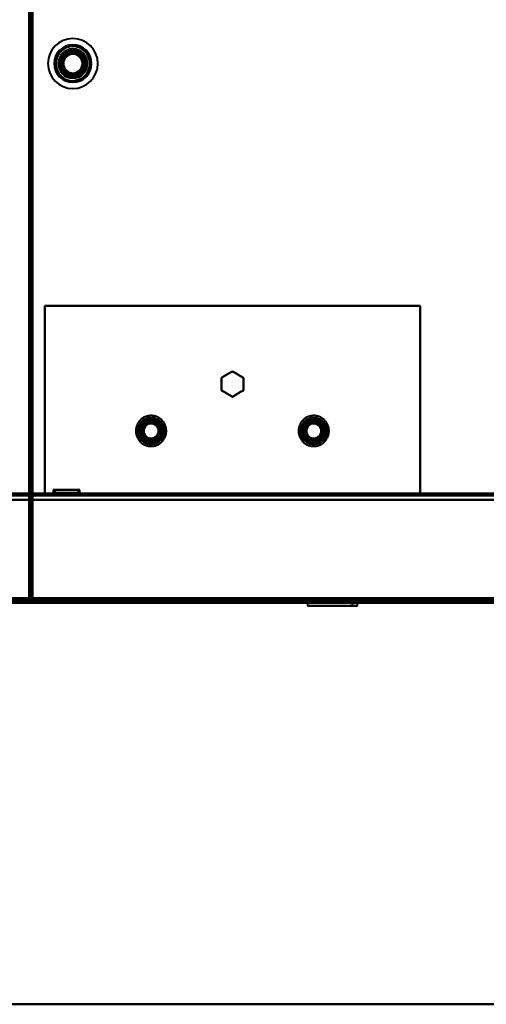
# Model space of a CAD drawing. Header units: millimetres. Extents: x -1087 to 1688, y -120 to 1046.
# Tile 42 of 78: x 175 to 324, y 0 to 315. Entities that reach past the tile are written whole.
import ezdxf

# ---------------------------------------------------------------- set-up
doc = ezdxf.new("R2010")
doc.units = ezdxf.units.MM
doc.linetypes.add('Tiret point', pattern=[15.875, 6.35, -4.7625, 0, -4.7625])
for name, color, linetype, lineweight in [('A-FLOR-LEVL', 51, 'Continuous', 30), ('A-GENM', 13, 'Continuous', 40), ('G-IMPT', 8, 'Continuous', 40)]:
    doc.layers.add(name, color=color, linetype=linetype, lineweight=lineweight)

# ---------------------------------------------------------------- blocks, each defined once
blk = doc.blocks.new('Maintenance r21 - Maintenance r21-755170-Arrière')
at = {"layer": 'A-GENM'}
for p, q in [((585, 0), (-585, 0)), ((-585, 0), (585, 0))]:
    blk.add_line(p, q, dxfattribs=at)
blk = doc.blocks.new('NEXA 1000 CALQUES_dwg-755156-Arrière')
at = {"layer": 'G-IMPT'}
for p, q in [((178.5, 972.27), (178.5, 129.47)), ((185.75, 164.57), (185.75, 163.37)), ((185.75, 164.57), (186.75, 163.57)), ((185.75, 164.57), (194.25, 164.57)), ((185.75, 164.57), (194.25, 164.57)), ((194.25, 164.57), (185.75, 164.57)), ((194.25, 164.57), (185.75, 164.57)), ((193.25, 163.57), (194.25, 164.57)), ((194.25, 163.37), (194.25, 164.57)), ((548.9, 163.37), (-548.9, 163.37)), ((185.5, 163.37), (185.5, 162.87)), ((185.5, 163.37), (194.5, 163.37)), ((185.5, 163.37), (194.5, 163.37)), ((190, 163.37), (185.5, 163.37)), ((185.5, 162.87), (190, 162.87)), ((185.5, 162.87), (190, 162.87)), ((194.5, 162.87), (185.5, 162.87)), ((194.5, 162.87), (185.5, 162.87)), ((185.75, 163.37), (194.25, 163.37)), ((185.75, 163.37), (194.25, 163.37)), ((194.25, 163.37), (185.75, 163.37)), ((194.25, 163.37), (185.75, 163.37)), ((186.75, 163.57), (186.75, 162.87)), ((186.75, 163.57), (193.25, 163.57)), ((186.75, 163.57), (193.25, 163.57)), ((193.25, 163.57), (186.75, 163.57)), ((193.25, 163.57), (186.75, 163.57)), ((186.75, 162.87), (193.25, 162.87)), ((186.75, 162.87), (193.25, 162.87)), ((193.25, 162.87), (186.75, 162.87)), ((193.25, 162.87), (186.75, 162.87)), ((194.5, 163.37), (190, 163.37)), ((194.5, 163.37), (190, 163.37)), ((190, 162.87), (194.5, 162.87)), ((193.25, 162.87), (193.25, 163.57)), ((194.5, 162.87), (194.5, 163.37)), ((286.4, 163.37), (286.4, 162.87)), ((286.4, 163.37), (286.4, 162.87)), ((286.4, 163.37), (286.4, 162.87)), ((286.4, 163.37), (289.6, 163.37)), ((286.4, 163.37), (289.6, 163.37)), ((286.4, 163.37), (289.6, 163.37)), ((286.4, 163.37), (289.6, 163.37)), ((286.4, 163.37), (289.6, 163.37)), ((286.4, 163.37), (289.6, 163.37)), ((288, 163.37), (286.4, 163.37)), ((288, 163.37), (286.4, 163.37)), ((288, 163.37), (286.4, 163.37)), ((286.4, 162.87), (288, 162.87)), ((286.4, 162.87), (288, 162.87)), ((286.4, 162.87), (288, 162.87)), ((286.4, 162.87), (288, 162.87)), ((286.4, 162.87), (288, 162.87)), ((286.4, 162.87), (288, 162.87)), ((289.6, 162.87), (286.4, 162.87)), ((289.6, 162.87), (286.4, 162.87)), ((289.6, 162.87), (286.4, 162.87)), ((289.6, 162.87), (286.4, 162.87)), ((289.6, 162.87), (286.4, 162.87)), ((289.6, 162.87), (286.4, 162.87)), ((289.6, 163.37), (288, 163.37)), ((289.6, 163.37), (288, 163.37)), ((289.6, 163.37), (288, 163.37)), ((289.6, 163.37), (288, 163.37)), ((289.6, 163.37), (288, 163.37)), ((289.6, 163.37), (288, 163.37)), ((288, 162.87), (289.6, 162.87)), ((288, 162.87), (289.6, 162.87)), ((288, 162.87), (289.6, 162.87)), ((289.6, 162.87), (289.6, 163.37)), ((289.6, 162.87), (289.6, 163.37)), ((289.6, 162.87), (289.6, 163.37)), ((178.5, 129.47), (179.1, 129.47)), ((179.1, 129.47), (178.5, 129.47)), ((179.1, 128.87), (179.1, 129.47)), ((179.1, 129.47), (179.1, 128.87)), ((-549.4, 128.37), (549.4, 128.37)), ((-549.4, 128.37), (549.4, 128.37)), ((178, 128.97), (178.6, 128.97)), ((178.6, 128.97), (178, 128.97)), ((178.6, 128.97), (178.6, 128.37)), ((178.6, 128.37), (178.6, 128.97)), ((179.1, 128.87), (583.9, 128.87)), ((267.05, 128.37), (267.05, 127.42)), ((267.05, 128.37), (282.95, 128.37)), ((267.05, 128.37), (282.95, 128.37)), ((282.95, 128.37), (267.05, 128.37)), ((282.95, 128.37), (267.05, 128.37)), ((282.95, 127.42), (267.05, 127.42)), ((282.95, 127.42), (267.05, 127.42)), ((267.05, 127.42), (282.95, 127.42)), ((267.05, 127.42), (282.95, 127.42)), ((267.13, 128.87), (267.13, 128.37)), ((267.13, 128.87), (282.88, 128.87)), ((267.13, 128.87), (282.88, 128.87)), ((275, 128.87), (267.13, 128.87)), ((282.88, 128.37), (267.13, 128.37)), ((282.88, 128.37), (267.13, 128.37)), ((267.13, 128.37), (275, 128.37)), ((267.88, 128.87), (267.85, 128.37)), ((282.15, 128.37), (267.85, 128.37)), ((282.15, 128.37), (267.85, 128.37)), ((267.85, 128.37), (282.15, 128.37)), ((267.85, 128.37), (282.15, 128.37)), ((282.15, 127.42), (267.85, 127.42)), ((282.15, 127.42), (267.85, 127.42)), ((267.85, 127.42), (275, 127.42)), ((267.85, 127.42), (275, 127.42)), ((267.88, 128.87), (282.12, 128.87)), ((267.88, 128.87), (282.12, 128.87)), ((282.12, 128.87), (267.88, 128.87)), ((282.12, 128.87), (267.88, 128.87)), ((268.89, 128.87), (268.85, 128.35)), ((275, 128.35), (268.85, 128.35)), ((275, 128.35), (268.85, 128.35)), ((268.85, 128.35), (281.15, 128.35)), ((268.85, 128.35), (281.15, 128.35)), ((268.89, 128.87), (281.11, 128.87)), ((268.89, 128.87), (281.11, 128.87)), ((281.11, 128.87), (268.89, 128.87)), ((281.11, 128.87), (268.89, 128.87)), ((282.88, 128.87), (275, 128.87)), ((282.88, 128.87), (275, 128.87)), ((275, 128.37), (282.88, 128.37)), ((275, 128.37), (282.88, 128.37)), ((281.15, 128.35), (275, 128.35)), ((275, 127.42), (282.15, 127.42)), ((281.15, 128.35), (281.11, 128.87)), ((282.15, 128.37), (282.12, 128.87)), ((282.88, 128.37), (282.88, 128.87)), ((282.95, 127.42), (282.95, 128.37))]:
    blk.add_line(p, q, dxfattribs=at)
at = {"layer": 'G-IMPT', "flags": 128}
for points in [[(178, 972.77), (178, 761.82), (178, 550.87), (178, 339.92), (178, 128.97)], [(178, 972.77), (178, 761.82), (178, 550.87), (178, 339.92), (178, 128.97)], [(178, 128.97), (178, 339.92), (178, 550.87), (178, 761.82), (178, 972.77)], [(178, 128.97), (178, 339.92), (178, 550.87), (178, 761.82), (178, 972.77)], [(178.5, 128.97), (178.5, 339.92), (178.5, 550.87), (178.5, 761.82), (178.5, 972.77)], [(178.5, 129.47), (178.5, 340.17), (178.5, 550.87), (178.5, 761.57), (178.5, 972.27)], [(178.5, 972.27), (178.5, 761.57), (178.5, 550.87), (178.5, 340.17), (178.5, 129.47)], [(178.5, 129.47), (178.5, 340.17), (178.5, 550.87), (178.5, 761.57), (178.5, 972.27)], [(178.5, 129.47), (178.5, 340.17), (178.5, 550.87), (178.5, 761.57), (178.5, 972.27)], [(178.5, 972.27), (178.5, 761.57), (178.5, 550.87), (178.5, 340.17), (178.5, 129.47)], [(178.5, 972.27), (178.5, 761.57), (178.5, 550.87), (178.5, 340.17), (178.5, 129.47)], [(178.6, 972.77), (178.6, 761.82), (178.6, 550.87), (178.6, 339.92), (178.6, 128.97)], [(178.6, 972.77), (178.6, 761.82), (178.6, 550.87), (178.6, 339.92), (178.6, 128.97)], [(178.6, 128.97), (178.6, 339.92), (178.6, 550.87), (178.6, 761.82), (178.6, 972.77)], [(179, 972.27), (179, 761.57), (179, 550.87), (179, 340.17), (179, 129.47)], [(179, 129.47), (179, 340.17), (179, 550.87), (179, 761.57), (179, 972.27)], [(179, 972.27), (179, 761.57), (179, 550.87), (179, 340.17), (179, 129.47)], [(179.1, 129.47), (179.1, 340.17), (179.1, 550.87), (179.1, 761.57), (179.1, 972.27)], [(179.1, 129.47), (179.1, 340.17), (179.1, 550.87), (179.1, 761.57), (179.1, 972.27)], [(179.1, 972.27), (179.1, 761.57), (179.1, 550.87), (179.1, 340.17), (179.1, 129.47)], [(183, 163.37), (183, 178.37), (183, 193.37), (183, 208.37), (183, 223.37)], [(183, 223.37), (213, 223.37), (243, 223.37), (273, 223.37), (303, 223.37)], [(183, 163.37), (183, 178.37), (183, 193.37), (183, 208.37), (183, 223.37)], [(183, 223.37), (183, 208.37), (183, 193.37), (183, 178.37), (183, 163.37)], [(183, 223.37), (213, 223.37), (243, 223.37), (273, 223.37), (303, 223.37)], [(303, 223.37), (273, 223.37), (243, 223.37), (213, 223.37), (183, 223.37)], [(303, 223.37), (273, 223.37), (243, 223.37), (213, 223.37), (183, 223.37)], [(183, 223.37), (183, 208.37), (183, 193.37), (183, 178.37), (183, 163.37)], [(303, 223.37), (303, 208.37), (303, 193.37), (303, 178.37), (303, 163.37)], [(303, 223.37), (303, 208.37), (303, 193.37), (303, 178.37), (303, 163.37)], [(303, 163.37), (303, 178.37), (303, 193.37), (303, 208.37), (303, 223.37)], [(303, 163.37), (303, 178.37), (303, 193.37), (303, 208.37), (303, 223.37)], [(239.5, 200.39), (240.38, 200.9), (241.25, 201.4), (242.13, 201.91), (243, 202.41)], [(243, 202.41), (242.13, 201.91), (241.25, 201.4), (240.38, 200.9), (239.5, 200.39)], [(239.5, 200.39), (240.38, 200.9), (241.25, 201.4), (242.13, 201.91), (243, 202.41)], [(243, 202.41), (242.13, 201.91), (241.25, 201.4), (240.38, 200.9), (239.5, 200.39)], [(243, 202.41), (243.88, 201.91), (244.75, 201.4), (245.63, 200.9), (246.5, 200.39)], [(246.5, 200.39), (245.63, 200.9), (244.75, 201.4), (243.88, 201.91), (243, 202.41)], [(243, 202.41), (243.88, 201.91), (244.75, 201.4), (245.63, 200.9), (246.5, 200.39)], [(246.5, 200.39), (245.63, 200.9), (244.75, 201.4), (243.88, 201.91), (243, 202.41)], [(239.5, 196.35), (239.5, 197.36), (239.5, 198.37), (239.5, 199.38), (239.5, 200.39)], [(239.5, 200.39), (239.5, 199.38), (239.5, 198.37), (239.5, 197.36), (239.5, 196.35)], [(239.5, 196.35), (239.5, 197.36), (239.5, 198.37), (239.5, 199.38), (239.5, 200.39)], [(239.5, 200.39), (239.5, 199.38), (239.5, 198.37), (239.5, 197.36), (239.5, 196.35)], [(246.5, 200.39), (246.5, 199.38), (246.5, 198.37), (246.5, 197.36), (246.5, 196.35)], [(246.5, 196.35), (246.5, 197.36), (246.5, 198.37), (246.5, 199.38), (246.5, 200.39)], [(246.5, 200.39), (246.5, 199.38), (246.5, 198.37), (246.5, 197.36), (246.5, 196.35)], [(246.5, 196.35), (246.5, 197.36), (246.5, 198.37), (246.5, 199.38), (246.5, 200.39)], [(243, 194.33), (242.13, 194.84), (241.25, 195.34), (240.38, 195.85), (239.5, 196.35)], [(239.5, 196.35), (240.38, 195.85), (241.25, 195.34), (242.13, 194.84), (243, 194.33)], [(243, 194.33), (242.13, 194.84), (241.25, 195.34), (240.38, 195.85), (239.5, 196.35)], [(239.5, 196.35), (240.38, 195.85), (241.25, 195.34), (242.13, 194.84), (243, 194.33)], [(246.5, 196.35), (245.63, 195.85), (244.75, 195.34), (243.88, 194.84), (243, 194.33)], [(243, 194.33), (243.88, 194.84), (244.75, 195.34), (245.63, 195.85), (246.5, 196.35)], [(246.5, 196.35), (245.63, 195.85), (244.75, 195.34), (243.88, 194.84), (243, 194.33)], [(243, 194.33), (243.88, 194.84), (244.75, 195.34), (245.63, 195.85), (246.5, 196.35)], [(221.24, 185.82), (221.13, 185.98), (221.03, 186.15), (220.91, 186.31), (220.79, 186.46), (220.67, 186.61), (220.53, 186.75), (220.39, 186.89), (220.25, 187.03), (220.1, 187.15), (219.95, 187.27), (219.79, 187.39), (219.63, 187.5), (219.46, 187.6), (219.29, 187.69), (219.11, 187.78), (218.94, 187.86), (218.76, 187.94), (218.57, 188), (218.39, 188.06), (218.2, 188.11), (218.01, 188.16), (217.81, 188.19), (217.62, 188.22), (217.43, 188.24), (217.23, 188.26), (217.04, 188.26), (216.84, 188.26), (216.64, 188.25), (216.45, 188.23), (216.26, 188.21), (216.06, 188.17), (215.87, 188.13), (215.68, 188.08), (215.5, 188.03), (215.31, 187.96), (215.13, 187.89), (214.95, 187.81), (214.77, 187.73), (214.6, 187.63), (214.43, 187.53), (214.27, 187.43), (214.11, 187.32), (213.95, 187.2), (213.8, 187.07), (213.66, 186.94), (213.52, 186.8), (213.38, 186.66), (213.25, 186.52), (213.13, 186.36), (213.01, 186.21), (212.9, 186.04), (212.8, 185.88), (212.7, 185.71), (212.61, 185.53), (212.53, 185.36), (212.45, 185.18), (212.39, 184.99), (212.33, 184.81), (212.27, 184.62), (212.23, 184.43), (212.19, 184.24), (212.16, 184.05), (212.13, 183.85), (212.12, 183.66), (212.11, 183.46), (212.11, 183.26), (212.12, 183.07), (212.14, 182.87), (212.16, 182.68), (212.19, 182.49), (212.23, 182.3), (212.28, 182.11), (212.33, 181.92), (212.39, 181.73), (212.46, 181.55), (212.54, 181.37), (212.62, 181.19), (212.71, 181.02), (212.76, 180.93)], [(212.76, 180.93), (212.87, 180.76), (212.97, 180.6), (213.09, 180.44), (213.21, 180.28), (213.33, 180.13), (213.47, 179.99), (213.61, 179.85), (213.75, 179.72), (213.9, 179.59), (214.05, 179.47), (214.21, 179.36), (214.37, 179.25), (214.54, 179.15), (214.71, 179.05), (214.89, 178.96), (215.06, 178.88), (215.24, 178.81), (215.43, 178.74), (215.61, 178.68), (215.8, 178.63), (215.99, 178.59), (216.19, 178.55), (216.38, 178.52), (216.57, 178.5), (216.77, 178.49), (216.96, 178.48), (217.16, 178.48), (217.36, 178.49), (217.55, 178.51), (217.74, 178.54), (217.94, 178.57), (218.13, 178.61), (218.32, 178.66), (218.5, 178.72), (218.69, 178.78), (218.87, 178.85), (219.05, 178.93), (219.23, 179.02), (219.4, 179.11), (219.57, 179.21), (219.73, 179.32), (219.89, 179.43), (220.05, 179.55), (220.2, 179.67), (220.34, 179.8), (220.48, 179.94), (220.62, 180.08), (220.75, 180.23), (220.87, 180.38), (220.99, 180.54), (221.1, 180.7), (221.2, 180.87), (221.3, 181.04), (221.39, 181.21), (221.47, 181.39), (221.55, 181.57), (221.61, 181.75), (221.67, 181.94), (221.73, 182.12), (221.77, 182.31), (221.81, 182.51), (221.84, 182.7), (221.87, 182.89), (221.88, 183.09), (221.89, 183.28), (221.89, 183.48), (221.88, 183.68), (221.87, 183.87), (221.84, 184.06), (221.81, 184.26), (221.77, 184.45), (221.72, 184.64), (221.67, 184.83), (221.61, 185.01), (221.54, 185.2), (221.46, 185.38), (221.38, 185.55), (221.29, 185.73), (221.24, 185.82)], [(213.5, 185.39), (214.38, 185.9), (215.25, 186.4), (216.13, 186.91), (217, 187.41)], [(217, 187.41), (216.13, 186.91), (215.25, 186.4), (214.38, 185.9), (213.5, 185.39)], [(213.5, 185.39), (214.38, 185.9), (215.25, 186.4), (216.13, 186.91), (217, 187.41)], [(213.5, 185.39), (214.38, 185.9), (215.25, 186.4), (216.13, 186.91), (217, 187.41)], [(217, 187.41), (216.13, 186.91), (215.25, 186.4), (214.38, 185.9), (213.5, 185.39)], [(217, 187.41), (216.13, 186.91), (215.25, 186.4), (214.38, 185.9), (213.5, 185.39)], [(217, 187.41), (217, 187.08), (217, 186.75), (217, 186.41), (217, 186.08)], [(217, 186.08), (217, 186.41), (217, 186.75), (217, 187.08), (217, 187.41)], [(217, 187.41), (217.88, 186.91), (218.75, 186.4), (219.63, 185.9), (220.5, 185.39)], [(220.5, 185.39), (219.63, 185.9), (218.75, 186.4), (217.88, 186.91), (217, 187.41)], [(217, 187.41), (217.88, 186.91), (218.75, 186.4), (219.63, 185.9), (220.5, 185.39)], [(217, 187.41), (217.88, 186.91), (218.75, 186.4), (219.63, 185.9), (220.5, 185.39)], [(220.5, 185.39), (219.63, 185.9), (218.75, 186.4), (217.88, 186.91), (217, 187.41)], [(220.5, 185.39), (219.63, 185.9), (218.75, 186.4), (217.88, 186.91), (217, 187.41)], [(273.24, 185.82), (273.13, 185.98), (273.03, 186.15), (272.91, 186.31), (272.79, 186.46), (272.67, 186.61), (272.53, 186.75), (272.39, 186.89), (272.25, 187.03), (272.1, 187.15), (271.95, 187.27), (271.79, 187.39), (271.63, 187.5), (271.46, 187.6), (271.29, 187.69), (271.11, 187.78), (270.94, 187.86), (270.76, 187.94), (270.57, 188), (270.39, 188.06), (270.2, 188.11), (270.01, 188.16), (269.81, 188.19), (269.62, 188.22), (269.43, 188.24), (269.23, 188.26), (269.04, 188.26), (268.84, 188.26), (268.64, 188.25), (268.45, 188.23), (268.26, 188.21), (268.06, 188.17), (267.87, 188.13), (267.68, 188.08), (267.5, 188.03), (267.31, 187.96), (267.13, 187.89), (266.95, 187.81), (266.77, 187.73), (266.6, 187.63), (266.43, 187.53), (266.27, 187.43), (266.11, 187.32), (265.95, 187.2), (265.8, 187.07), (265.66, 186.94), (265.52, 186.8), (265.38, 186.66), (265.25, 186.52), (265.13, 186.36), (265.01, 186.21), (264.9, 186.04), (264.8, 185.88), (264.7, 185.71), (264.61, 185.53), (264.53, 185.36), (264.45, 185.18), (264.39, 184.99), (264.33, 184.81), (264.27, 184.62), (264.23, 184.43), (264.19, 184.24), (264.16, 184.05), (264.13, 183.85), (264.12, 183.66), (264.11, 183.46), (264.11, 183.26), (264.12, 183.07), (264.14, 182.87), (264.16, 182.68), (264.19, 182.49), (264.23, 182.3), (264.28, 182.11), (264.33, 181.92), (264.39, 181.73), (264.46, 181.55), (264.54, 181.37), (264.62, 181.19), (264.71, 181.02), (264.76, 180.93)], [(264.76, 180.93), (264.87, 180.76), (264.97, 180.6), (265.09, 180.44), (265.21, 180.28), (265.33, 180.13), (265.47, 179.99), (265.61, 179.85), (265.75, 179.72), (265.9, 179.59), (266.05, 179.47), (266.21, 179.36), (266.37, 179.25), (266.54, 179.15), (266.71, 179.05), (266.89, 178.96), (267.06, 178.88), (267.24, 178.81), (267.43, 178.74), (267.61, 178.68), (267.8, 178.63), (267.99, 178.59), (268.19, 178.55), (268.38, 178.52), (268.57, 178.5), (268.77, 178.49), (268.96, 178.48), (269.16, 178.48), (269.36, 178.49), (269.55, 178.51), (269.74, 178.54), (269.94, 178.57), (270.13, 178.61), (270.32, 178.66), (270.5, 178.72), (270.69, 178.78), (270.87, 178.85), (271.05, 178.93), (271.23, 179.02), (271.4, 179.11), (271.57, 179.21), (271.73, 179.32), (271.89, 179.43), (272.05, 179.55), (272.2, 179.67), (272.34, 179.8), (272.48, 179.94), (272.62, 180.08), (272.75, 180.23), (272.87, 180.38), (272.99, 180.54), (273.1, 180.7), (273.2, 180.87), (273.3, 181.04), (273.39, 181.21), (273.47, 181.39), (273.55, 181.57), (273.61, 181.75), (273.67, 181.94), (273.73, 182.12), (273.77, 182.31), (273.81, 182.51), (273.84, 182.7), (273.87, 182.89), (273.88, 183.09), (273.89, 183.28), (273.89, 183.48), (273.88, 183.68), (273.87, 183.87), (273.84, 184.06), (273.81, 184.26), (273.77, 184.45), (273.72, 184.64), (273.67, 184.83), (273.61, 185.01), (273.54, 185.2), (273.46, 185.38), (273.38, 185.55), (273.29, 185.73), (273.24, 185.82)], [(265.5, 185.39), (266.38, 185.9), (267.25, 186.4), (268.13, 186.91), (269, 187.41)], [(269, 187.41), (268.13, 186.91), (267.25, 186.4), (266.38, 185.9), (265.5, 185.39)], [(265.5, 185.39), (266.38, 185.9), (267.25, 186.4), (268.13, 186.91), (269, 187.41)], [(265.5, 185.39), (266.38, 185.9), (267.25, 186.4), (268.13, 186.91), (269, 187.41)], [(269, 187.41), (268.13, 186.91), (267.25, 186.4), (266.38, 185.9), (265.5, 185.39)], [(269, 187.41), (268.13, 186.91), (267.25, 186.4), (266.38, 185.9), (265.5, 185.39)], [(269, 187.41), (269, 187.08), (269, 186.75), (269, 186.41), (269, 186.08)], [(269, 186.08), (269, 186.41), (269, 186.75), (269, 187.08), (269, 187.41)], [(269, 187.41), (269.88, 186.91), (270.75, 186.4), (271.63, 185.9), (272.5, 185.39)], [(272.5, 185.39), (271.63, 185.9), (270.75, 186.4), (269.88, 186.91), (269, 187.41)], [(269, 187.41), (269.88, 186.91), (270.75, 186.4), (271.63, 185.9), (272.5, 185.39)], [(269, 187.41), (269.88, 186.91), (270.75, 186.4), (271.63, 185.9), (272.5, 185.39)], [(272.5, 185.39), (271.63, 185.9), (270.75, 186.4), (269.88, 186.91), (269, 187.41)], [(272.5, 185.39), (271.63, 185.9), (270.75, 186.4), (269.88, 186.91), (269, 187.41)], [(213.5, 181.35), (213.5, 182.36), (213.5, 183.37), (213.5, 184.38), (213.5, 185.39)], [(213.5, 185.39), (213.79, 185.23), (214.08, 185.06), (214.37, 184.89), (214.65, 184.73)], [(214.65, 184.73), (214.37, 184.89), (214.08, 185.06), (213.79, 185.23), (213.5, 185.39)], [(213.5, 185.39), (213.5, 184.38), (213.5, 183.37), (213.5, 182.36), (213.5, 181.35)], [(213.5, 181.35), (213.5, 182.36), (213.5, 183.37), (213.5, 184.38), (213.5, 185.39)], [(213.5, 181.35), (213.5, 182.36), (213.5, 183.37), (213.5, 184.38), (213.5, 185.39)], [(213.5, 185.39), (213.5, 184.38), (213.5, 183.37), (213.5, 182.36), (213.5, 181.35)], [(213.5, 185.39), (213.5, 184.38), (213.5, 183.37), (213.5, 182.36), (213.5, 181.35)], [(220.5, 185.39), (220.21, 185.23), (219.92, 185.06), (219.63, 184.89), (219.35, 184.73)], [(219.35, 184.73), (219.63, 184.89), (219.92, 185.06), (220.21, 185.23), (220.5, 185.39)], [(220.5, 185.39), (220.5, 184.38), (220.5, 183.37), (220.5, 182.36), (220.5, 181.35)], [(220.5, 181.35), (220.5, 182.36), (220.5, 183.37), (220.5, 184.38), (220.5, 185.39)], [(220.5, 185.39), (220.5, 184.38), (220.5, 183.37), (220.5, 182.36), (220.5, 181.35)], [(220.5, 185.39), (220.5, 184.38), (220.5, 183.37), (220.5, 182.36), (220.5, 181.35)], [(220.5, 181.35), (220.5, 182.36), (220.5, 183.37), (220.5, 184.38), (220.5, 185.39)], [(220.5, 181.35), (220.5, 182.36), (220.5, 183.37), (220.5, 184.38), (220.5, 185.39)], [(265.5, 181.35), (265.5, 182.36), (265.5, 183.37), (265.5, 184.38), (265.5, 185.39)], [(265.5, 185.39), (265.79, 185.23), (266.08, 185.06), (266.37, 184.89), (266.65, 184.73)], [(266.65, 184.73), (266.37, 184.89), (266.08, 185.06), (265.79, 185.23), (265.5, 185.39)], [(265.5, 185.39), (265.5, 184.38), (265.5, 183.37), (265.5, 182.36), (265.5, 181.35)], [(265.5, 181.35), (265.5, 182.36), (265.5, 183.37), (265.5, 184.38), (265.5, 185.39)], [(265.5, 181.35), (265.5, 182.36), (265.5, 183.37), (265.5, 184.38), (265.5, 185.39)], [(265.5, 185.39), (265.5, 184.38), (265.5, 183.37), (265.5, 182.36), (265.5, 181.35)], [(265.5, 185.39), (265.5, 184.38), (265.5, 183.37), (265.5, 182.36), (265.5, 181.35)], [(272.5, 185.39), (272.21, 185.23), (271.92, 185.06), (271.63, 184.89), (271.35, 184.73)], [(271.35, 184.73), (271.63, 184.89), (271.92, 185.06), (272.21, 185.23), (272.5, 185.39)], [(272.5, 185.39), (272.5, 184.38), (272.5, 183.37), (272.5, 182.36), (272.5, 181.35)], [(272.5, 181.35), (272.5, 182.36), (272.5, 183.37), (272.5, 184.38), (272.5, 185.39)], [(272.5, 185.39), (272.5, 184.38), (272.5, 183.37), (272.5, 182.36), (272.5, 181.35)], [(272.5, 185.39), (272.5, 184.38), (272.5, 183.37), (272.5, 182.36), (272.5, 181.35)], [(272.5, 181.35), (272.5, 182.36), (272.5, 183.37), (272.5, 184.38), (272.5, 185.39)], [(272.5, 181.35), (272.5, 182.36), (272.5, 183.37), (272.5, 184.38), (272.5, 185.39)], [(213.5, 181.35), (213.79, 181.52), (214.08, 181.68), (214.37, 181.85), (214.65, 182.02)], [(214.65, 182.02), (214.37, 181.85), (214.08, 181.68), (213.79, 181.52), (213.5, 181.35)], [(217, 179.33), (216.13, 179.84), (215.25, 180.34), (214.38, 180.85), (213.5, 181.35)], [(213.5, 181.35), (214.38, 180.85), (215.25, 180.34), (216.13, 179.84), (217, 179.33)], [(217, 179.33), (216.13, 179.84), (215.25, 180.34), (214.38, 180.85), (213.5, 181.35)], [(217, 179.33), (216.13, 179.84), (215.25, 180.34), (214.38, 180.85), (213.5, 181.35)], [(213.5, 181.35), (214.38, 180.85), (215.25, 180.34), (216.13, 179.84), (217, 179.33)], [(213.5, 181.35), (214.38, 180.85), (215.25, 180.34), (216.13, 179.84), (217, 179.33)], [(220.5, 181.35), (219.63, 180.85), (218.75, 180.34), (217.88, 179.84), (217, 179.33)], [(217, 179.33), (217.88, 179.84), (218.75, 180.34), (219.63, 180.85), (220.5, 181.35)], [(220.5, 181.35), (219.63, 180.85), (218.75, 180.34), (217.88, 179.84), (217, 179.33)], [(220.5, 181.35), (219.63, 180.85), (218.75, 180.34), (217.88, 179.84), (217, 179.33)], [(217, 179.33), (217.88, 179.84), (218.75, 180.34), (219.63, 180.85), (220.5, 181.35)], [(217, 179.33), (217.88, 179.84), (218.75, 180.34), (219.63, 180.85), (220.5, 181.35)], [(217, 180.66), (217, 180.33), (217, 180), (217, 179.66), (217, 179.33)], [(217, 179.33), (217, 179.66), (217, 180), (217, 180.33), (217, 180.66)], [(220.5, 181.35), (220.21, 181.52), (219.92, 181.68), (219.63, 181.85), (219.35, 182.02)], [(219.35, 182.02), (219.63, 181.85), (219.92, 181.68), (220.21, 181.52), (220.5, 181.35)], [(265.5, 181.35), (265.79, 181.52), (266.08, 181.68), (266.37, 181.85), (266.65, 182.02)], [(266.65, 182.02), (266.37, 181.85), (266.08, 181.68), (265.79, 181.52), (265.5, 181.35)], [(269, 179.33), (268.13, 179.84), (267.25, 180.34), (266.38, 180.85), (265.5, 181.35)], [(265.5, 181.35), (266.38, 180.85), (267.25, 180.34), (268.13, 179.84), (269, 179.33)], [(269, 179.33), (268.13, 179.84), (267.25, 180.34), (266.38, 180.85), (265.5, 181.35)], [(269, 179.33), (268.13, 179.84), (267.25, 180.34), (266.38, 180.85), (265.5, 181.35)], [(265.5, 181.35), (266.38, 180.85), (267.25, 180.34), (268.13, 179.84), (269, 179.33)], [(265.5, 181.35), (266.38, 180.85), (267.25, 180.34), (268.13, 179.84), (269, 179.33)], [(272.5, 181.35), (271.63, 180.85), (270.75, 180.34), (269.88, 179.84), (269, 179.33)], [(269, 179.33), (269.88, 179.84), (270.75, 180.34), (271.63, 180.85), (272.5, 181.35)], [(272.5, 181.35), (271.63, 180.85), (270.75, 180.34), (269.88, 179.84), (269, 179.33)], [(272.5, 181.35), (271.63, 180.85), (270.75, 180.34), (269.88, 179.84), (269, 179.33)], [(269, 179.33), (269.88, 179.84), (270.75, 180.34), (271.63, 180.85), (272.5, 181.35)], [(269, 179.33), (269.88, 179.84), (270.75, 180.34), (271.63, 180.85), (272.5, 181.35)], [(269, 180.66), (269, 180.33), (269, 180), (269, 179.66), (269, 179.33)], [(269, 179.33), (269, 179.66), (269, 180), (269, 180.33), (269, 180.66)], [(272.5, 181.35), (272.21, 181.52), (271.92, 181.68), (271.63, 181.85), (271.35, 182.02)], [(271.35, 182.02), (271.63, 181.85), (271.92, 181.68), (272.21, 181.52), (272.5, 181.35)], [(549.4, 161.37), (274.7, 161.37), (0, 161.37), (-274.7, 161.37), (-549.4, 161.37)], [(-549.4, 161.37), (-274.7, 161.37), (0, 161.37), (274.7, 161.37), (549.4, 161.37)], [(-548.9, 163.37), (-274.45, 163.37), (0, 163.37), (274.45, 163.37), (548.9, 163.37)], [(548.9, 163.37), (274.45, 163.37), (0, 163.37), (-274.45, 163.37), (-548.9, 163.37)], [(-548.9, 163.37), (-274.45, 163.37), (0, 163.37), (274.45, 163.37), (548.9, 163.37)], [(548.9, 163.37), (274.45, 163.37), (0, 163.37), (-274.45, 163.37), (-548.9, 163.37)], [(548.9, 162.77), (274.45, 162.77), (0, 162.77), (-274.45, 162.77), (-548.9, 162.77)], [(-548.9, 162.77), (-274.45, 162.77), (0, 162.77), (274.45, 162.77), (548.9, 162.77)], [(548.9, 162.77), (274.45, 162.77), (0, 162.77), (-274.45, 162.77), (-548.9, 162.77)], [(-548.9, 162.77), (-274.45, 162.77), (0, 162.77), (274.45, 162.77), (548.9, 162.77)], [(-548.9, 161.37), (-274.45, 161.37), (0, 161.37), (274.45, 161.37), (548.9, 161.37)], [(548.9, 161.37), (274.45, 161.37), (0, 161.37), (-274.45, 161.37), (-548.9, 161.37)], [(548.9, 161.37), (274.45, 161.37), (0, 161.37), (-274.45, 161.37), (-548.9, 161.37)], [(-548.9, 161.37), (-274.45, 161.37), (0, 161.37), (274.45, 161.37), (548.9, 161.37)], [(-548.9, 161.37), (-274.45, 161.37), (0, 161.37), (274.45, 161.37), (548.9, 161.37)], [(548.9, 161.37), (274.45, 161.37), (0, 161.37), (-274.45, 161.37), (-548.9, 161.37)], [(303, 163.37), (273, 163.37), (243, 163.37), (213, 163.37), (183, 163.37)], [(303, 163.37), (273, 163.37), (243, 163.37), (213, 163.37), (183, 163.37)], [(183, 163.37), (213, 163.37), (243, 163.37), (273, 163.37), (303, 163.37)], [(183, 163.37), (213, 163.37), (243, 163.37), (273, 163.37), (303, 163.37)], [(187.98, 163.37), (187.47, 163.37), (186.97, 163.37), (186.46, 163.37), (185.96, 163.37)], [(185.96, 163.37), (185.96, 163.25), (185.96, 163.12), (185.96, 163), (185.96, 162.87)], [(185.96, 162.87), (185.96, 163), (185.96, 163.12), (185.96, 163.25), (185.96, 163.37)], [(185.96, 163.37), (186.46, 163.37), (186.97, 163.37), (187.47, 163.37), (187.98, 163.37)], [(187.98, 163.37), (187.47, 163.37), (186.97, 163.37), (186.46, 163.37), (185.96, 163.37)], [(185.96, 163.37), (186.46, 163.37), (186.97, 163.37), (187.47, 163.37), (187.98, 163.37)], [(187.98, 162.87), (187.47, 162.87), (186.97, 162.87), (186.46, 162.87), (185.96, 162.87)], [(185.96, 162.87), (186.46, 162.87), (186.97, 162.87), (187.47, 162.87), (187.98, 162.87)], [(185.96, 162.87), (186.46, 162.87), (186.97, 162.87), (187.47, 162.87), (187.98, 162.87)], [(187.98, 162.87), (187.47, 162.87), (186.97, 162.87), (186.46, 162.87), (185.96, 162.87)], [(192.02, 163.37), (191.01, 163.37), (190, 163.37), (188.99, 163.37), (187.98, 163.37)], [(187.98, 163.37), (187.98, 163.25), (187.98, 163.12), (187.98, 163), (187.98, 162.87)], [(187.98, 162.87), (187.98, 163), (187.98, 163.12), (187.98, 163.25), (187.98, 163.37)], [(187.98, 163.37), (187.98, 163.25), (187.98, 163.12), (187.98, 163), (187.98, 162.87)], [(187.98, 162.87), (187.98, 163), (187.98, 163.12), (187.98, 163.25), (187.98, 163.37)], [(187.98, 163.37), (188.99, 163.37), (190, 163.37), (191.01, 163.37), (192.02, 163.37)], [(187.98, 163.37), (188.99, 163.37), (190, 163.37), (191.01, 163.37), (192.02, 163.37)], [(192.02, 163.37), (191.01, 163.37), (190, 163.37), (188.99, 163.37), (187.98, 163.37)], [(192.02, 162.87), (191.01, 162.87), (190, 162.87), (188.99, 162.87), (187.98, 162.87)], [(187.98, 162.87), (188.99, 162.87), (190, 162.87), (191.01, 162.87), (192.02, 162.87)], [(187.98, 162.87), (188.99, 162.87), (190, 162.87), (191.01, 162.87), (192.02, 162.87)], [(192.02, 162.87), (191.01, 162.87), (190, 162.87), (188.99, 162.87), (187.98, 162.87)], [(192.02, 162.87), (192.02, 163), (192.02, 163.12), (192.02, 163.25), (192.02, 163.37)], [(192.02, 163.37), (192.02, 163.25), (192.02, 163.12), (192.02, 163), (192.02, 162.87)], [(192.02, 162.87), (192.02, 163), (192.02, 163.12), (192.02, 163.25), (192.02, 163.37)], [(192.02, 163.37), (192.53, 163.37), (193.03, 163.37), (193.54, 163.37), (194.04, 163.37)], [(194.04, 163.37), (193.54, 163.37), (193.03, 163.37), (192.53, 163.37), (192.02, 163.37)], [(192.02, 163.37), (192.02, 163.25), (192.02, 163.12), (192.02, 163), (192.02, 162.87)], [(192.02, 163.37), (192.53, 163.37), (193.03, 163.37), (193.54, 163.37), (194.04, 163.37)], [(194.04, 163.37), (193.54, 163.37), (193.03, 163.37), (192.53, 163.37), (192.02, 163.37)], [(192.02, 162.87), (192.53, 162.87), (193.03, 162.87), (193.54, 162.87), (194.04, 162.87)], [(194.04, 162.87), (193.54, 162.87), (193.03, 162.87), (192.53, 162.87), (192.02, 162.87)], [(194.04, 162.87), (193.54, 162.87), (193.03, 162.87), (192.53, 162.87), (192.02, 162.87)], [(192.02, 162.87), (192.53, 162.87), (193.03, 162.87), (193.54, 162.87), (194.04, 162.87)], [(194.04, 163.37), (194.04, 163.25), (194.04, 163.12), (194.04, 163), (194.04, 162.87)], [(194.04, 162.87), (194.04, 163), (194.04, 163.12), (194.04, 163.25), (194.04, 163.37)], [(549, 129.37), (274.5, 129.37), (0, 129.37), (-274.5, 129.37), (-549, 129.37)], [(-549, 129.37), (-274.5, 129.37), (0, 129.37), (274.5, 129.37), (549, 129.37)], [(548.9, 129.87), (274.45, 129.87), (0, 129.87), (-274.45, 129.87), (-548.9, 129.87)], [(-548.9, 129.87), (-274.45, 129.87), (0, 129.87), (274.45, 129.87), (548.9, 129.87)], [(-548.9, 129.87), (-274.45, 129.87), (0, 129.87), (274.45, 129.87), (548.9, 129.87)], [(548.9, 129.87), (274.45, 129.87), (0, 129.87), (-274.45, 129.87), (-548.9, 129.87)], [(548.9, 129.87), (274.45, 129.87), (0, 129.87), (-274.45, 129.87), (-548.9, 129.87)], [(-548.9, 129.87), (-274.45, 129.87), (0, 129.87), (274.45, 129.87), (548.9, 129.87)], [(548.9, 129.87), (274.45, 129.87), (0, 129.87), (-274.45, 129.87), (-548.9, 129.87)], [(-548.9, 129.87), (-274.45, 129.87), (0, 129.87), (274.45, 129.87), (548.9, 129.87)], [(548.9, 129.47), (274.45, 129.47), (0, 129.47), (-274.45, 129.47), (-548.9, 129.47)], [(-548.9, 129.47), (-274.45, 129.47), (0, 129.47), (274.45, 129.47), (548.9, 129.47)], [(548.9, 129.37), (274.45, 129.37), (0, 129.37), (-274.45, 129.37), (-548.9, 129.37)], [(-548.9, 129.37), (-274.45, 129.37), (0, 129.37), (274.45, 129.37), (548.9, 129.37)], [(179, 129.47), (178.87, 129.47), (178.75, 129.47), (178.62, 129.47), (178.5, 129.47)], [(178.5, 128.97), (178.5, 129.1), (178.5, 129.22), (178.5, 129.35), (178.5, 129.47)], [(178.5, 129.47), (178.62, 129.47), (178.75, 129.47), (178.87, 129.47), (179, 129.47)], [(178.5, 129.47), (178.5, 129.35), (178.5, 129.22), (178.5, 129.1), (178.5, 128.97)], [(179, 129.47), (179.01, 129.47), (179.02, 129.47), (179.04, 129.47), (179.05, 129.47)], [(179.05, 129.47), (179.06, 129.47), (179.07, 129.47), (179.09, 129.47), (179.1, 129.47)], [(583.9, 129.47), (482.7, 129.47), (381.5, 129.47), (280.3, 129.47), (179.1, 129.47)], [(583.9, 129.47), (482.7, 129.47), (381.5, 129.47), (280.3, 129.47), (179.1, 129.47)], [(179.1, 129.47), (179.1, 129.46), (179.1, 129.45), (179.1, 129.43), (179.1, 129.42)], [(179.1, 129.47), (280.3, 129.47), (381.5, 129.47), (482.7, 129.47), (583.9, 129.47)], [(179.1, 129.42), (179.1, 129.41), (179.1, 129.4), (179.1, 129.38), (179.1, 129.37)], [(179.1, 129.37), (280.3, 129.37), (381.5, 129.37), (482.7, 129.37), (583.9, 129.37)], [(583.9, 129.37), (482.7, 129.37), (381.5, 129.37), (280.3, 129.37), (179.1, 129.37)], [(179.1, 129.37), (179.1, 129.25), (179.1, 129.12), (179.1, 129), (179.1, 128.87)], [(179.1, 129.37), (280.3, 129.37), (381.5, 129.37), (482.7, 129.37), (583.9, 129.37)], [(179.1, 128.87), (179.1, 129), (179.1, 129.12), (179.1, 129.25), (179.1, 129.37)], [(-549.4, 128.97), (-274.7, 128.97), (0, 128.97), (274.7, 128.97), (549.4, 128.97)], [(549.4, 128.97), (274.7, 128.97), (0, 128.97), (-274.7, 128.97), (-549.4, 128.97)], [(-549.4, 128.97), (-274.7, 128.97), (0, 128.97), (274.7, 128.97), (549.4, 128.97)], [(549.4, 128.97), (274.7, 128.97), (0, 128.97), (-274.7, 128.97), (-549.4, 128.97)], [(-549.4, 128.97), (-274.7, 128.97), (0, 128.97), (274.7, 128.97), (549.4, 128.97)], [(549.4, 128.97), (274.7, 128.97), (0, 128.97), (-274.7, 128.97), (-549.4, 128.97)], [(-549.4, 128.97), (-274.7, 128.97), (0, 128.97), (274.7, 128.97), (549.4, 128.97)], [(549.4, 128.97), (274.7, 128.97), (0, 128.97), (-274.7, 128.97), (-549.4, 128.97)], [(549.4, 128.97), (274.7, 128.97), (0, 128.97), (-274.7, 128.97), (-549.4, 128.97)], [(549.4, 128.87), (274.7, 128.87), (0, 128.87), (-274.7, 128.87), (-549.4, 128.87)], [(-549.4, 128.87), (-274.7, 128.87), (0, 128.87), (274.7, 128.87), (549.4, 128.87)], [(-549.4, 128.87), (-274.7, 128.87), (0, 128.87), (274.7, 128.87), (549.4, 128.87)], [(-549.4, 128.37), (-274.7, 128.37), (0, 128.37), (274.7, 128.37), (549.4, 128.37)], [(549.4, 128.37), (274.7, 128.37), (0, 128.37), (-274.7, 128.37), (-549.4, 128.37)], [(-549, 128.87), (-274.5, 128.87), (0, 128.87), (274.5, 128.87), (549, 128.87)], [(549, 128.87), (274.5, 128.87), (0, 128.87), (-274.5, 128.87), (-549, 128.87)], [(549, 128.87), (274.5, 128.87), (0, 128.87), (-274.5, 128.87), (-549, 128.87)], [(-549, 128.87), (-274.5, 128.87), (0, 128.87), (274.5, 128.87), (549, 128.87)], [(548.9, 128.87), (274.45, 128.87), (0, 128.87), (-274.45, 128.87), (-548.9, 128.87)], [(-548.9, 128.87), (-274.45, 128.87), (0, 128.87), (274.45, 128.87), (548.9, 128.87)], [(-548.9, 128.87), (-274.45, 128.87), (0, 128.87), (274.45, 128.87), (548.9, 128.87)], [(548.9, 128.87), (274.45, 128.87), (0, 128.87), (-274.45, 128.87), (-548.9, 128.87)], [(548.9, 128.87), (274.45, 128.87), (0, 128.87), (-274.45, 128.87), (-548.9, 128.87)], [(-548.9, 128.87), (-274.45, 128.87), (0, 128.87), (274.45, 128.87), (548.9, 128.87)], [(-405.2, 128.37), (-202.6, 128.37), (0, 128.37), (202.6, 128.37), (405.2, 128.37)], [(405.2, 128.37), (202.6, 128.37), (0, 128.37), (-202.6, 128.37), (-405.2, 128.37)], [(405.2, 128.37), (202.6, 128.37), (0, 128.37), (-202.6, 128.37), (-405.2, 128.37)], [(-405.2, 128.37), (-202.6, 128.37), (0, 128.37), (202.6, 128.37), (405.2, 128.37)], [(405.2, 128.37), (202.6, 128.37), (0, 128.37), (-202.6, 128.37), (-405.2, 128.37)], [(-405.2, 128.37), (-202.6, 128.37), (0, 128.37), (202.6, 128.37), (405.2, 128.37)], [(178, 128.97), (178.12, 128.97), (178.25, 128.97), (178.37, 128.97), (178.5, 128.97)], [(178.5, 128.97), (178.37, 128.97), (178.25, 128.97), (178.12, 128.97), (178, 128.97)], [(178.55, 128.97), (178.54, 128.97), (178.52, 128.97), (178.51, 128.97), (178.5, 128.97)], [(178.6, 128.97), (178.59, 128.97), (178.57, 128.97), (178.56, 128.97), (178.55, 128.97)], [(178.6, 128.92), (178.6, 128.93), (178.6, 128.95), (178.6, 128.96), (178.6, 128.97)], [(178.6, 128.97), (280.05, 128.97), (381.5, 128.97), (482.95, 128.97), (584.4, 128.97)], [(178.6, 128.97), (280.05, 128.97), (381.5, 128.97), (482.95, 128.97), (584.4, 128.97)], [(584.4, 128.97), (482.95, 128.97), (381.5, 128.97), (280.05, 128.97), (178.6, 128.97)], [(178.6, 128.87), (178.6, 128.88), (178.6, 128.9), (178.6, 128.91), (178.6, 128.92)], [(178.6, 128.37), (178.6, 128.5), (178.6, 128.62), (178.6, 128.75), (178.6, 128.87)], [(179.1, 128.87), (178.97, 128.87), (178.85, 128.87), (178.72, 128.87), (178.6, 128.87)], [(178.6, 128.87), (178.6, 128.75), (178.6, 128.62), (178.6, 128.5), (178.6, 128.37)], [(584.4, 128.87), (482.95, 128.87), (381.5, 128.87), (280.05, 128.87), (178.6, 128.87)], [(178.6, 128.87), (178.72, 128.87), (178.85, 128.87), (178.97, 128.87), (179.1, 128.87)], [(584.4, 128.37), (482.95, 128.37), (381.5, 128.37), (280.05, 128.37), (178.6, 128.37)], [(178.6, 128.37), (280.05, 128.37), (381.5, 128.37), (482.95, 128.37), (584.4, 128.37)], [(584.4, 128.37), (482.95, 128.37), (381.5, 128.37), (280.05, 128.37), (178.6, 128.37)], [(178.6, 128.37), (280.05, 128.37), (381.5, 128.37), (482.95, 128.37), (584.4, 128.37)], [(179.1, 128.87), (280.3, 128.87), (381.5, 128.87), (482.7, 128.87), (583.9, 128.87)], [(179.1, 128.87), (280.3, 128.87), (381.5, 128.87), (482.7, 128.87), (583.9, 128.87)], [(583.9, 128.87), (482.7, 128.87), (381.5, 128.87), (280.3, 128.87), (179.1, 128.87)], [(583.9, 128.87), (482.7, 128.87), (381.5, 128.87), (280.3, 128.87), (179.1, 128.87)], [(583.9, 128.87), (482.7, 128.87), (381.5, 128.87), (280.3, 128.87), (179.1, 128.87)], [(179.1, 128.87), (280.3, 128.87), (381.5, 128.87), (482.7, 128.87), (583.9, 128.87)], [(281.15, 128.35), (281.18, 128.18), (281.23, 128.03), (281.3, 127.9), (281.46, 127.69), (281.62, 127.57), (281.76, 127.5), (281.96, 127.44), (282.13, 127.42)]]:
    blk.add_lwpolyline(points, dxfattribs=at)
at = {"layer": 'G-IMPT'}
for centre, radius, start, end in [((192, 300.87), 8, 0, 180), ((192, 300.87), 8, 90, 270), ((192, 300.87), 8, 90, 270), ((192, 300.87), 8, 0, 180), ((192, 300.87), 8, 0, 180), ((192, 300.87), 8, 90, 270), ((192, 300.87), 8, 90, 270), ((192, 300.87), 8, 0, 180), ((192, 300.87), 8, 360, 90), ((192, 300.87), 8, 360, 90), ((192, 300.87), 8, 360, 90), ((192, 300.87), 8, 360, 90), ((192, 300.87), 6, 90, 270), ((192, 300.87), 6, 0, 180), ((192, 300.87), 6, 90, 180), ((192, 300.87), 6, 360, 180), ((192, 300.87), 6, 0, 180), ((192, 300.87), 6, 0, 180), ((192, 300.87), 6, 0, 180), ((192, 300.87), 5.97, 90, 270), ((192, 300.87), 5.97, 90, 270), ((192, 300.87), 5.98, 90, 270), ((192, 300.87), 5.48, 90, 270), ((192, 300.87), 5.48, 90, 270), ((192, 300.87), 4.7, 90, 270), ((192, 300.87), 4.7, 90, 270), ((192, 300.87), 6, 270, 90), ((192, 300.87), 6, 0, 90), ((192, 300.87), 5.97, 270, 90), ((192, 300.87), 5.97, 270, 90), ((192, 300.87), 5.97, 270, 90), ((192, 300.87), 5.47, 270, 90), ((192, 300.87), 5.48, 270, 90), ((192, 300.87), 4.7, 270, 90), ((192, 300.87), 4.7, 270, 90), ((192, 300.87), 4.5, 360, 180), ((192, 300.87), 4.5, 90, 270), ((192, 300.87), 4.5, 90, 270), ((192, 300.87), 4.5, 90, 270), ((192, 300.87), 4, 90, 270), ((192, 300.87), 4, 90, 270), ((192, 300.87), 4, 104.7172, 180), ((192, 300.87), 4, 104.7172, 284.7172), ((192, 300.87), 4, 104.7172, 180), ((192, 300.87), 4, 104.7172, 270), ((192, 300.87), 4, 104.7172, 284.7172), ((192, 300.87), 4, 104.7172, 284.7172), ((192, 300.87), 3.5, 104.7172, 284.7172), ((192, 300.87), 3.5, 104.7172, 284.7172), ((192, 300.87), 3.05, 90, 270), ((192, 300.87), 3.05, 14.7172, 194.7172), ((192, 300.87), 3.05, 90, 270), ((192, 300.87), 3.05, 14.7172, 194.7172), ((192, 300.87), 3.05, 104.7172, 284.7172), ((192, 300.87), 3.05, 104.7172, 270), ((192, 300.87), 3.05, 104.7172, 284.7172), ((192, 300.87), 3.05, 104.7172, 284.7172), ((192, 300.87), 4, 90, 104.7172), ((192, 300.87), 4, 284.7172, 104.7172), ((192, 300.87), 4, 284.7172, 104.7172), ((192, 300.87), 4, 284.7172, 104.7172), ((192, 300.87), 4, 284.7172, 104.7172), ((192, 300.87), 4, 284.7172, 104.7172), ((192, 300.87), 3.5, 284.7172, 104.7172), ((192, 300.87), 3.5, 284.7172, 104.7172), ((192, 300.87), 3.05, 284.7172, 104.7172), ((192, 300.87), 3.05, 90, 104.7172), ((192, 300.87), 3.05, 14.7172, 104.7172), ((192, 300.87), 3.05, 14.7172, 104.7172), ((192, 300.87), 4.5, 270, 90), ((192, 300.87), 4.5, 360, 90), ((192, 300.87), 4.5, 270, 90), ((192, 300.87), 4, 284.7172, 90), ((192, 300.87), 4, 270, 90), ((192, 300.87), 4, 270, 90), ((192, 300.87), 3.05, 270, 90), ((192, 300.87), 3.05, 284.7172, 90), ((192, 300.87), 3.05, 270, 90), ((192, 300.87), 8, 180, 360), ((192, 300.87), 8, 180, 360), ((192, 300.87), 8, 180, 0), ((192, 300.87), 8, 180, 360), ((192, 300.87), 6, 180, 0), ((192, 300.87), 6, 180, 0), ((192, 300.87), 6, 180, 360), ((192, 300.87), 6, 180, 0), ((192, 300.87), 6, 180, 0), ((192, 300.87), 6, 180, 0), ((192, 300.87), 4.5, 180, 0), ((192, 300.87), 4, 180, 284.7172), ((192, 300.87), 4, 180, 284.7172), ((192, 300.87), 3.05, 194.7172, 14.7172), ((192, 300.87), 3.05, 194.7172, 14.7172), ((192, 300.87), 4.5, 270, 360), ((192, 300.87), 8, 270, 360), ((192, 300.87), 8, 270, 360), ((192, 300.87), 8, 270, 360), ((192, 300.87), 8, 270, 360), ((192, 300.87), 3.05, 284.7172, 14.7172), ((192, 300.87), 3.05, 284.7172, 14.7172), ((192, 300.87), 3.05, 270, 284.7172), ((192, 300.87), 4, 270, 284.7172), ((217, 183.37), 4.25, 30, 210), ((217, 183.37), 4.25, 30, 210), ((217, 183.37), 4.25, 30, 210), ((217, 183.37), 4.25, 360, 180), ((217, 183.37), 4.1, 120, 210), ((217, 183.37), 4.1, 120, 210), ((217, 183.37), 3.25, 30, 210), ((217, 183.37), 3.25, 30, 210), ((217, 183.37), 3.25, 120, 300), ((217, 183.37), 3.25, 120, 210), ((217, 183.37), 3, 30, 210), ((217, 183.37), 3, 120, 300), ((217, 183.37), 3, 120, 210), ((217, 183.37), 3, 120, 300), ((217, 183.37), 2.55, 30, 210), ((217, 183.37), 2.55, 30, 210), ((217, 183.37), 2.55, 30, 210), ((217, 183.37), 2.55, 30, 210), ((217, 183.37), 4.1, 30, 120), ((217, 183.37), 4.1, 30, 120), ((217, 183.37), 3.25, 300, 120), ((217, 183.37), 3.25, 30, 120), ((217, 183.37), 3, 300, 120), ((217, 183.37), 3, 300, 120), ((217, 183.37), 3, 300, 120), ((269, 183.37), 4.25, 30, 210), ((269, 183.37), 4.25, 30, 210), ((269, 183.37), 4.25, 30, 210), ((269, 183.37), 4.25, 0, 180), ((269, 183.37), 4.1, 120, 210), ((269, 183.37), 4.1, 120, 210), ((269, 183.37), 3.25, 30, 210), ((269, 183.37), 3.25, 30, 210), ((269, 183.37), 3.25, 120, 300), ((269, 183.37), 3.25, 120, 210), ((269, 183.37), 3, 30, 210), ((269, 183.37), 3, 120, 300), ((269, 183.37), 3, 120, 210), ((269, 183.37), 3, 120, 300), ((269, 183.37), 2.55, 30, 210), ((269, 183.37), 2.55, 30, 210), ((269, 183.37), 2.55, 30, 210), ((269, 183.37), 2.55, 30, 210), ((269, 183.37), 4.1, 30, 120), ((269, 183.37), 4.1, 30, 120), ((269, 183.37), 3.25, 300, 120), ((269, 183.37), 3.25, 30, 120), ((269, 183.37), 3, 300, 120), ((269, 183.37), 3, 300, 120), ((269, 183.37), 3, 300, 120), ((217, 183.37), 4.25, 180, 0), ((217, 183.37), 4.25, 210, 30), ((217, 183.37), 4.25, 210, 30), ((217, 183.37), 4.25, 210, 0), ((217, 183.37), 4.1, 210, 30), ((217, 183.37), 4.1, 210, 30), ((217, 183.37), 3.25, 210, 30), ((217, 183.37), 3.25, 210, 30), ((217, 183.37), 3.25, 210, 30), ((217, 183.37), 3, 210, 30), ((217, 183.37), 2.33, 174.284, 354.284), ((217, 183.37), 2.33, 174.284, 354.284), ((217, 183.37), 2.33, 174.284, 354.284), ((217, 183.37), 2.33, 174.284, 354.284), ((217, 183.37), 2.33, 354.284, 174.284), ((217, 183.37), 2.33, 354.284, 174.284), ((217, 183.37), 2.33, 354.284, 174.284), ((217, 183.37), 2.33, 354.284, 174.284), ((217, 183.37), 2.55, 210, 30), ((217, 183.37), 2.55, 210, 30), ((217, 183.37), 2.55, 210, 30), ((217, 183.37), 2.55, 210, 30), ((217, 183.37), 4.25, 0, 30), ((269, 183.37), 4.25, 180, 0), ((269, 183.37), 4.25, 210, 30), ((269, 183.37), 4.25, 210, 30), ((269, 183.37), 4.25, 210, 0), ((269, 183.37), 4.1, 210, 30), ((269, 183.37), 4.1, 210, 30), ((269, 183.37), 3.25, 210, 30), ((269, 183.37), 3.25, 210, 30), ((269, 183.37), 3.25, 210, 30), ((269, 183.37), 3, 210, 30), ((269, 183.37), 2.33, 174.284, 354.284), ((269, 183.37), 2.33, 174.284, 354.284), ((269, 183.37), 2.33, 174.284, 354.284), ((269, 183.37), 2.33, 174.284, 354.284), ((269, 183.37), 2.33, 354.284, 174.284), ((269, 183.37), 2.33, 354.284, 174.284), ((269, 183.37), 2.33, 354.284, 174.284), ((269, 183.37), 2.33, 354.284, 174.284), ((269, 183.37), 2.55, 210, 30), ((269, 183.37), 2.55, 210, 30), ((269, 183.37), 2.55, 210, 30), ((269, 183.37), 2.55, 210, 30), ((269, 183.37), 4.25, 0, 30), ((217, 183.37), 3, 210, 300), ((269, 183.37), 3, 210, 300)]:
    blk.add_arc(centre, radius, start, end, dxfattribs=at)
for points in [[(214.65, 184.73), (214.93, 185.11), (215.63, 185.74), (216.53, 186.03), (217, 186.08)], [(217, 186.08), (216.54, 186.03), (215.63, 185.74), (214.93, 185.11), (214.65, 184.73)], [(217, 186.08), (217.47, 186.03), (218.37, 185.74), (219.07, 185.11), (219.35, 184.73)], [(219.35, 184.73), (219.07, 185.11), (218.37, 185.74), (217.46, 186.04), (217, 186.08)], [(266.65, 184.73), (266.93, 185.11), (267.63, 185.74), (268.53, 186.03), (269, 186.08)], [(269, 186.08), (268.54, 186.03), (267.63, 185.74), (266.93, 185.11), (266.65, 184.73)], [(269, 186.08), (269.47, 186.03), (270.37, 185.74), (271.07, 185.11), (271.35, 184.73)], [(271.35, 184.73), (271.07, 185.11), (270.37, 185.74), (269.46, 186.04), (269, 186.08)], [(214.65, 182.02), (214.46, 182.45), (214.27, 183.37), (214.46, 184.29), (214.65, 184.73)], [(214.65, 184.73), (214.46, 184.3), (214.27, 183.37), (214.46, 182.44), (214.65, 182.02)], [(219.35, 184.73), (219.54, 184.29), (219.73, 183.37), (219.54, 182.45), (219.35, 182.02)], [(219.35, 182.02), (219.54, 182.44), (219.73, 183.37), (219.54, 184.3), (219.35, 184.73)], [(266.65, 182.02), (266.46, 182.45), (266.27, 183.37), (266.46, 184.29), (266.65, 184.73)], [(266.65, 184.73), (266.46, 184.3), (266.27, 183.37), (266.46, 182.44), (266.65, 182.02)], [(271.35, 184.73), (271.54, 184.29), (271.73, 183.37), (271.54, 182.45), (271.35, 182.02)], [(271.35, 182.02), (271.54, 182.44), (271.73, 183.37), (271.54, 184.3), (271.35, 184.73)], [(217, 180.66), (216.53, 180.71), (215.63, 181.01), (214.93, 181.63), (214.65, 182.02)], [(214.65, 182.02), (214.93, 181.64), (215.63, 181.01), (216.54, 180.71), (217, 180.66)], [(219.35, 182.02), (219.07, 181.63), (218.37, 181.01), (217.47, 180.71), (217, 180.66)], [(217, 180.66), (217.46, 180.71), (218.37, 181.01), (219.07, 181.64), (219.35, 182.02)], [(269, 180.66), (268.53, 180.71), (267.63, 181.01), (266.93, 181.63), (266.65, 182.02)], [(266.65, 182.02), (266.93, 181.64), (267.63, 181.01), (268.54, 180.71), (269, 180.66)], [(271.35, 182.02), (271.07, 181.63), (270.37, 181.01), (269.47, 180.71), (269, 180.66)], [(269, 180.66), (269.46, 180.71), (270.37, 181.01), (271.07, 181.64), (271.35, 182.02)]]:
    blk.add_open_spline(points, degree=3, dxfattribs=at)

msp = doc.modelspace()

# ---------------------------------------------------------------- linework, layer by layer
at = {"color": 94, "lineweight": 30}
msp.add_line((-609.6, 128.37), (609.6, 128.37), dxfattribs=at)
msp.add_line((-609.6, 128.37), (609.6, 128.37), dxfattribs=at)
at = {"layer": 'A-FLOR-LEVL', "linetype": 'Tiret point'}
msp.add_line((-1087.15, 0), (1447.78, 0), dxfattribs=at)

# ---------------------------------------------------------------- block references
at = {"layer": 'A-GENM'}
msp.add_blockref('Maintenance r21 - Maintenance r21-755170-Arrière', (0, 0), dxfattribs=at)
at = {"layer": 'G-IMPT'}
msp.add_blockref('NEXA 1000 CALQUES_dwg-755156-Arrière', (0, 0), dxfattribs=at)

doc.saveas('drawing.dxf')
